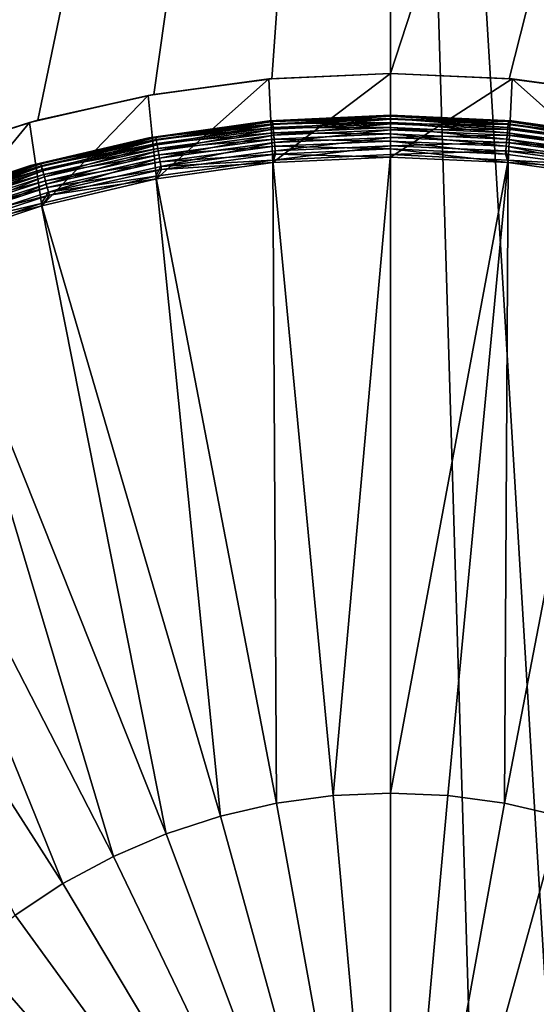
# Model space of a CAD drawing. Header units: metres. Extents: x -105 to 105, y -72 to 59.
# Tile 193 of 256: x -0.89 to 0.35, y -54.83 to -52.47. Entities that reach past the tile are written whole.
import ezdxf

# ---------------------------------------------------------------- set-up
doc = ezdxf.new("R2010")
doc.units = ezdxf.units.M
doc.layers.add('solid_509431_AD150_SW0001', color=7, linetype='CONTINUOUS')

msp = doc.modelspace()

# ---------------------------------------------------------------- linework, layer by layer
at = {"layer": 'solid_509431_AD150_SW0001'}
for points in [[(-0.000685, -69.797455, 16.56283), (0, -48.652618, 16.747358), (-1.289472, -48.652618, 16.71118)], [(-0.640563, -69.797241, 16.553839), (-0.000685, -69.797455, 16.56283), (-1.289472, -48.652618, 16.71118)], [(-1.279932, -69.7966, 16.526905), (-0.640563, -69.797241, 16.553839), (-1.289472, -48.652618, 16.71118)], [(-1.116814, -52.797913, -29.184008), (-1.289472, -48.652618, -29.21118), (0, -48.652618, -29.247358)], [(-0.844623, -52.71167, -29.196396), (-1.116814, -52.797913, -29.184008), (0, -48.652618, -29.247358)], [(-0.566616, -52.649773, -29.205484), (-0.844623, -52.71167, -29.196396), (0, -48.652618, -29.247358)], [(-0.284207, -52.61245, -29.211042), (-0.566616, -52.649773, -29.205484), (0, -48.652618, -29.247358)], [(0, -52.599998, -29.212912), (-0.284207, -52.61245, -29.211042), (0, -48.652618, -29.247358)], [(-0.000685, -69.797455, 16.56283), (0.639199, -69.797241, 16.553877), (0, -48.652618, 16.747358)], [(1.278584, -69.7966, 16.526979), (1.289472, -48.652618, 16.71118), (0, -48.652618, 16.747358)], [(0.639199, -69.797241, 16.553877), (1.278584, -69.7966, 16.526979), (0, -48.652618, 16.747358)], [(0, -52.599998, -29.212912), (0, -48.652618, -29.247358), (1.289472, -48.652618, -29.21118)], [(0.284207, -52.61245, -29.211042), (0, -52.599998, -29.212912), (1.289472, -48.652618, -29.21118)], [(0.566616, -52.649773, -29.205484), (0.284207, -52.61245, -29.211042), (1.289472, -48.652618, -29.21118)], [(-0.291343, -52.613087, -28.484549), (-0.58027, -52.652222, -28.484549), (-0.566616, -52.649773, -29.205484)], [(-0.560431, -52.851933, -28.484549), (-0.58027, -52.652222, -28.484549), (-0.291343, -52.613087, -28.484549)], [(-0.291343, -52.613087, -28.484549), (-0.566616, -52.649773, -29.205484), (-0.284207, -52.61245, -29.211042)], [(-0.28142, -52.813011, -28.484549), (-0.560431, -52.851933, -28.484549), (-0.291343, -52.613087, -28.484549)], [(-0.291343, -52.613087, -28.484549), (-0.284207, -52.61245, -29.211042), (0, -52.599998, -29.212912)], [(0, -52.599998, -28.484549), (-0.291343, -52.613087, -28.484549), (0, -52.599998, -29.212912)], [(-0.28142, -52.813011, -28.484549), (-0.291343, -52.613087, -28.484549), (0, -52.599998, -28.484549)], [(0, -52.799999, -28.484549), (-0.28142, -52.813011, -28.484549), (0, -52.599998, -28.484549)], [(0, -52.599998, -28.484549), (0, -52.599998, -29.212912), (0.284207, -52.61245, -29.211042)], [(0.291343, -52.613087, -28.484549), (0, -52.599998, -28.484549), (0.284207, -52.61245, -29.211042)], [(0, -52.799999, -28.484549), (0, -52.599998, -28.484549), (0.291343, -52.613087, -28.484549)], [(0.28142, -52.813011, -28.484549), (0, -52.799999, -28.484549), (0.291343, -52.613087, -28.484549)], [(0.560431, -52.851933, -28.484549), (0.28142, -52.813011, -28.484549), (0.291343, -52.613087, -28.484549)], [(0.291343, -52.613087, -28.484549), (0.284207, -52.61245, -29.211042), (0.566616, -52.649773, -29.205484)], [(0.291343, -52.613087, -28.484549), (0.566616, -52.649773, -29.205484), (0.58027, -52.652222, -28.484549)], [(0.560431, -52.851933, -28.484549), (0.291343, -52.613087, -28.484549), (0.58027, -52.652222, -28.484549)], [(-0.58027, -52.652222, -28.484549), (-0.864624, -52.717121, -28.484549), (-0.844623, -52.71167, -29.196396)], [(-0.834677, -52.916435, -28.484549), (-0.864624, -52.717121, -28.484549), (-0.58027, -52.652222, -28.484549)], [(-0.58027, -52.652222, -28.484549), (-0.844623, -52.71167, -29.196396), (-0.566616, -52.649773, -29.205484)], [(-0.560431, -52.851933, -28.484549), (-0.834677, -52.916435, -28.484549), (-0.58027, -52.652222, -28.484549)], [(-0.864624, -52.717121, -28.484549), (-1.116814, -52.797913, -29.184008), (-0.844623, -52.71167, -29.196396)], [(-0.290645, -52.713436, -28.990614), (0, -52.700001, -28.584549), (0, -52.700001, -28.990614)], [(-0.282156, -52.714989, -29.012007), (-0.290645, -52.713436, -28.990614), (0, -52.700001, -28.990614)], [(-0.290645, -52.713436, -28.990614), (-0.290645, -52.713436, -28.584549), (0, -52.700001, -28.584549)], [(0, -52.701897, -28.565155), (0, -52.700001, -28.584549), (-0.290645, -52.713436, -28.584549)], [(0, -52.701897, -28.565155), (-0.290645, -52.713436, -28.584549), (-0.282194, -52.714573, -28.565155)], [(0, -52.701897, -28.565155), (-0.282194, -52.714573, -28.565155), (0, -52.707573, -28.546371)], [(-0.282194, -52.714573, -28.565155), (-0.281685, -52.720226, -28.546371), (0, -52.707573, -28.546371)], [(0, -52.702316, -29.012007), (-0.282156, -52.714989, -29.012007), (0, -52.700001, -28.990614)], [(-0.281542, -52.721806, -29.032429), (-0.282156, -52.714989, -29.012007), (0, -52.702316, -29.012007)], [(0, -52.707573, -28.546371), (-0.281685, -52.720226, -28.546371), (0, -52.716808, -28.529057)], [(0, -52.709164, -29.032429), (-0.281542, -52.721806, -29.032429), (0, -52.702316, -29.012007)], [(-0.280551, -52.732826, -29.050913), (-0.281542, -52.721806, -29.032429), (0, -52.709164, -29.032429)], [(0, -52.720226, -29.050913), (-0.280551, -52.732826, -29.050913), (0, -52.709164, -29.032429)], [(0.290645, -52.713436, -28.584549), (0, -52.700001, -28.990614), (0, -52.700001, -28.584549)], [(0.290645, -52.713436, -28.990614), (0, -52.700001, -28.990614), (0.290645, -52.713436, -28.584549)], [(0, -52.702316, -29.012007), (0, -52.700001, -28.990614), (0.290645, -52.713436, -28.990614)], [(0.282194, -52.714573, -28.565155), (0.290645, -52.713436, -28.584549), (0, -52.700001, -28.584549)], [(0.282194, -52.714573, -28.565155), (0, -52.700001, -28.584549), (0, -52.701897, -28.565155)], [(0.281685, -52.720226, -28.546371), (0, -52.701897, -28.565155), (0, -52.707573, -28.546371)], [(0.282194, -52.714573, -28.565155), (0, -52.701897, -28.565155), (0.281685, -52.720226, -28.546371)], [(0.282156, -52.714989, -29.012007), (0, -52.702316, -29.012007), (0.290645, -52.713436, -28.990614)], [(0.282156, -52.714989, -29.012007), (0, -52.709164, -29.032429), (0, -52.702316, -29.012007)], [(0.280857, -52.729424, -28.529057), (0, -52.707573, -28.546371), (0, -52.716808, -28.529057)], [(0.281685, -52.720226, -28.546371), (0, -52.707573, -28.546371), (0.280857, -52.729424, -28.529057)], [(0.281542, -52.721806, -29.032429), (0, -52.720226, -29.050913), (0, -52.709164, -29.032429)], [(0.281542, -52.721806, -29.032429), (0, -52.709164, -29.032429), (0.282156, -52.714989, -29.012007)], [(-0.864624, -52.717121, -28.484549), (-1.141963, -52.807236, -28.484549), (-1.116814, -52.797913, -29.184008)], [(-1.101779, -53.005955, -28.484549), (-1.141963, -52.807236, -28.484549), (-0.864624, -52.717121, -28.484549)], [(-0.834677, -52.916435, -28.484549), (-1.101779, -53.005955, -28.484549), (-0.864624, -52.717121, -28.484549)], [(-0.578811, -52.753635, -28.990614), (-0.578811, -52.753635, -28.584549), (-0.290645, -52.713436, -28.584549)], [(-0.562115, -52.752491, -28.565155), (-0.290645, -52.713436, -28.584549), (-0.578811, -52.753635, -28.584549)], [(-0.290645, -52.713436, -28.990614), (-0.578811, -52.753635, -28.990614), (-0.290645, -52.713436, -28.584549)], [(-0.562041, -52.752899, -29.012007), (-0.578811, -52.753635, -28.990614), (-0.290645, -52.713436, -28.990614)], [(-0.282194, -52.714573, -28.565155), (-0.290645, -52.713436, -28.584549), (-0.562115, -52.752491, -28.565155)], [(-0.282194, -52.714573, -28.565155), (-0.562115, -52.752491, -28.565155), (-0.281685, -52.720226, -28.546371)], [(-0.562115, -52.752491, -28.565155), (-0.561102, -52.758076, -28.546371), (-0.281685, -52.720226, -28.546371)], [(-0.282156, -52.714989, -29.012007), (-0.562041, -52.752899, -29.012007), (-0.290645, -52.713436, -28.990614)], [(-0.560818, -52.759636, -29.032429), (-0.562041, -52.752899, -29.012007), (-0.282156, -52.714989, -29.012007)], [(-0.281685, -52.720226, -28.546371), (-0.561102, -52.758076, -28.546371), (-0.280857, -52.729424, -28.529057)], [(-0.561102, -52.758076, -28.546371), (-0.559453, -52.767162, -28.529057), (-0.280857, -52.729424, -28.529057)], [(-0.281542, -52.721806, -29.032429), (-0.560818, -52.759636, -29.032429), (-0.282156, -52.714989, -29.012007)], [(-0.558843, -52.770523, -29.050913), (-0.560818, -52.759636, -29.032429), (-0.281542, -52.721806, -29.032429)], [(-0.280857, -52.729424, -28.529057), (-0.559453, -52.767162, -28.529057), (-0.279742, -52.74181, -28.51388)], [(-0.280551, -52.732826, -29.050913), (-0.558843, -52.770523, -29.050913), (-0.281542, -52.721806, -29.032429)], [(-0.556207, -52.785049, -29.066597), (-0.558843, -52.770523, -29.050913), (-0.280551, -52.732826, -29.050913)], [(-0.279227, -52.747528, -29.066597), (-0.556207, -52.785049, -29.066597), (-0.280551, -52.732826, -29.050913)], [(-0.281685, -52.720226, -28.546371), (-0.280857, -52.729424, -28.529057), (0, -52.716808, -28.529057)], [(0, -52.716808, -28.529057), (-0.280857, -52.729424, -28.529057), (0, -52.729248, -28.51388)], [(-0.280857, -52.729424, -28.529057), (-0.279742, -52.74181, -28.51388), (0, -52.729248, -28.51388)], [(-0.279227, -52.747528, -29.066597), (-0.280551, -52.732826, -29.050913), (0, -52.720226, -29.050913)], [(0, -52.729248, -28.51388), (-0.279742, -52.74181, -28.51388), (0, -52.744411, -28.501423)], [(0, -52.734989, -29.066597), (-0.279227, -52.747528, -29.066597), (0, -52.720226, -29.050913)], [(-0.277634, -52.765236, -29.078756), (-0.279227, -52.747528, -29.066597), (0, -52.734989, -29.066597)], [(0, -52.752769, -29.078756), (-0.277634, -52.765236, -29.078756), (0, -52.734989, -29.066597)], [(0.279742, -52.74181, -28.51388), (0, -52.716808, -28.529057), (0, -52.729248, -28.51388)], [(0.280857, -52.729424, -28.529057), (0, -52.716808, -28.529057), (0.279742, -52.74181, -28.51388)], [(0.280551, -52.732826, -29.050913), (0, -52.734989, -29.066597), (0, -52.720226, -29.050913)], [(0.280551, -52.732826, -29.050913), (0, -52.720226, -29.050913), (0.281542, -52.721806, -29.032429)], [(0.278383, -52.756912, -28.501423), (0, -52.729248, -28.51388), (0, -52.744411, -28.501423)], [(0.279742, -52.74181, -28.51388), (0, -52.729248, -28.51388), (0.278383, -52.756912, -28.501423)], [(0.279227, -52.747528, -29.066597), (0, -52.734989, -29.066597), (0.280551, -52.732826, -29.050913)], [(0.279227, -52.747528, -29.066597), (0, -52.752769, -29.078756), (0, -52.734989, -29.066597)], [(0.279227, -52.747528, -29.066597), (0.280551, -52.732826, -29.050913), (0.558843, -52.770523, -29.050913)], [(0.280857, -52.729424, -28.529057), (0.279742, -52.74181, -28.51388), (0.557232, -52.7794, -28.51388)], [(0.280551, -52.732826, -29.050913), (0.281542, -52.721806, -29.032429), (0.560818, -52.759636, -29.032429)], [(0.558843, -52.770523, -29.050913), (0.280551, -52.732826, -29.050913), (0.560818, -52.759636, -29.032429)], [(0.281685, -52.720226, -28.546371), (0.280857, -52.729424, -28.529057), (0.559453, -52.767162, -28.529057)], [(0.559453, -52.767162, -28.529057), (0.280857, -52.729424, -28.529057), (0.557232, -52.7794, -28.51388)], [(0.281542, -52.721806, -29.032429), (0.282156, -52.714989, -29.012007), (0.562041, -52.752899, -29.012007)], [(0.560818, -52.759636, -29.032429), (0.281542, -52.721806, -29.032429), (0.562041, -52.752899, -29.012007)], [(0.282194, -52.714573, -28.565155), (0.281685, -52.720226, -28.546371), (0.561102, -52.758076, -28.546371)], [(0.561102, -52.758076, -28.546371), (0.281685, -52.720226, -28.546371), (0.559453, -52.767162, -28.529057)], [(0.562041, -52.752899, -29.012007), (0.282156, -52.714989, -29.012007), (0.290645, -52.713436, -28.990614)], [(0.562115, -52.752491, -28.565155), (0.290645, -52.713436, -28.584549), (0.282194, -52.714573, -28.565155)], [(0.562115, -52.752491, -28.565155), (0.282194, -52.714573, -28.565155), (0.561102, -52.758076, -28.546371)], [(0.290645, -52.713436, -28.990614), (0.290645, -52.713436, -28.584549), (0.578811, -52.753635, -28.584549)], [(0.562115, -52.752491, -28.565155), (0.578811, -52.753635, -28.584549), (0.290645, -52.713436, -28.584549)], [(0.578811, -52.753635, -28.990614), (0.290645, -52.713436, -28.990614), (0.578811, -52.753635, -28.584549)], [(0.562041, -52.752899, -29.012007), (0.290645, -52.713436, -28.990614), (0.578811, -52.753635, -28.990614)], [(-0.862038, -52.820248, -28.990614), (-0.862038, -52.820248, -28.584549), (-0.578811, -52.753635, -28.584549)], [(-0.837511, -52.815346, -28.565155), (-0.578811, -52.753635, -28.584549), (-0.862038, -52.820248, -28.584549)], [(-0.578811, -52.753635, -28.990614), (-0.862038, -52.820248, -28.990614), (-0.578811, -52.753635, -28.584549)], [(-0.8374, -52.81575, -29.012007), (-0.862038, -52.820248, -28.990614), (-0.578811, -52.753635, -28.990614)], [(-0.562115, -52.752491, -28.565155), (-0.578811, -52.753635, -28.584549), (-0.837511, -52.815346, -28.565155)], [(-0.562115, -52.752491, -28.565155), (-0.837511, -52.815346, -28.565155), (-0.561102, -52.758076, -28.546371)], [(-0.837511, -52.815346, -28.565155), (-0.836001, -52.82082, -28.546371), (-0.561102, -52.758076, -28.546371)], [(-0.562041, -52.752899, -29.012007), (-0.8374, -52.81575, -29.012007), (-0.578811, -52.753635, -28.990614)], [(-0.835578, -52.82235, -29.032429), (-0.8374, -52.81575, -29.012007), (-0.562041, -52.752899, -29.012007)], [(-0.561102, -52.758076, -28.546371), (-0.836001, -52.82082, -28.546371), (-0.559453, -52.767162, -28.529057)], [(-0.560818, -52.759636, -29.032429), (-0.835578, -52.82235, -29.032429), (-0.562041, -52.752899, -29.012007)], [(-0.559453, -52.767162, -28.529057), (-0.557232, -52.7794, -28.51388), (-0.279742, -52.74181, -28.51388)], [(-0.279742, -52.74181, -28.51388), (-0.557232, -52.7794, -28.51388), (-0.278383, -52.756912, -28.501423)], [(-0.557232, -52.7794, -28.51388), (-0.554524, -52.794319, -28.501423), (-0.278383, -52.756912, -28.501423)], [(-0.553032, -52.802544, -29.078756), (-0.556207, -52.785049, -29.066597), (-0.279227, -52.747528, -29.066597)], [(-0.278383, -52.756912, -28.501423), (-0.554524, -52.794319, -28.501423), (-0.276832, -52.774147, -28.492168)], [(-0.277634, -52.765236, -29.078756), (-0.553032, -52.802544, -29.078756), (-0.279227, -52.747528, -29.066597)], [(-0.279742, -52.74181, -28.51388), (-0.278383, -52.756912, -28.501423), (0, -52.744411, -28.501423)], [(0, -52.744411, -28.501423), (-0.278383, -52.756912, -28.501423), (0, -52.761715, -28.492168)], [(-0.278383, -52.756912, -28.501423), (-0.276832, -52.774147, -28.492168), (0, -52.761715, -28.492168)], [(-0.275844, -52.785126, -29.086826), (-0.277634, -52.765236, -29.078756), (0, -52.752769, -29.078756)], [(0, -52.772739, -29.086826), (-0.275844, -52.785126, -29.086826), (0, -52.752769, -29.078756)], [(0.276832, -52.774147, -28.492168), (0, -52.744411, -28.501423), (0, -52.761715, -28.492168)], [(0.278383, -52.756912, -28.501423), (0, -52.744411, -28.501423), (0.276832, -52.774147, -28.492168)], [(0.277634, -52.765236, -29.078756), (0, -52.752769, -29.078756), (0.279227, -52.747528, -29.066597)], [(0.277634, -52.765236, -29.078756), (0, -52.772739, -29.086826), (0, -52.752769, -29.078756)], [(0.278383, -52.756912, -28.501423), (0.276832, -52.774147, -28.492168), (0.551435, -52.811344, -28.492168)], [(0.277634, -52.765236, -29.078756), (0.279227, -52.747528, -29.066597), (0.556207, -52.785049, -29.066597)], [(0.279742, -52.74181, -28.51388), (0.278383, -52.756912, -28.501423), (0.554524, -52.794319, -28.501423)], [(0.554524, -52.794319, -28.501423), (0.278383, -52.756912, -28.501423), (0.551435, -52.811344, -28.492168)], [(0.556207, -52.785049, -29.066597), (0.279227, -52.747528, -29.066597), (0.558843, -52.770523, -29.050913)], [(0.557232, -52.7794, -28.51388), (0.279742, -52.74181, -28.51388), (0.554524, -52.794319, -28.501423)], [(-0.836001, -52.82082, -28.546371), (-0.833544, -52.82972, -28.529057), (-0.559453, -52.767162, -28.529057)], [(-0.832636, -52.833012, -29.050913), (-0.835578, -52.82235, -29.032429), (-0.560818, -52.759636, -29.032429)], [(-0.559453, -52.767162, -28.529057), (-0.833544, -52.82972, -28.529057), (-0.557232, -52.7794, -28.51388)], [(-0.833544, -52.82972, -28.529057), (-0.830235, -52.841709, -28.51388), (-0.557232, -52.7794, -28.51388)], [(-0.558843, -52.770523, -29.050913), (-0.832636, -52.833012, -29.050913), (-0.560818, -52.759636, -29.032429)], [(-0.828708, -52.847244, -29.066597), (-0.832636, -52.833012, -29.050913), (-0.558843, -52.770523, -29.050913)], [(-0.557232, -52.7794, -28.51388), (-0.830235, -52.841709, -28.51388), (-0.554524, -52.794319, -28.501423)], [(-0.556207, -52.785049, -29.066597), (-0.828708, -52.847244, -29.066597), (-0.558843, -52.770523, -29.050913)], [(-0.554524, -52.794319, -28.501423), (-0.551435, -52.811344, -28.492168), (-0.276832, -52.774147, -28.492168)], [(-0.549466, -52.822193, -29.086826), (-0.553032, -52.802544, -29.078756), (-0.277634, -52.765236, -29.078756)], [(-0.276832, -52.774147, -28.492168), (-0.551435, -52.811344, -28.492168), (-0.275149, -52.792847, -28.486469)], [(-0.275844, -52.785126, -29.086826), (-0.549466, -52.822193, -29.086826), (-0.277634, -52.765236, -29.078756)], [(0, -52.772739, -29.086826), (0, -52.793846, -29.090424), (-0.281986, -52.806885, -29.090424)], [(0, -52.772739, -29.086826), (-0.281986, -52.806885, -29.090424), (-0.275844, -52.785126, -29.086826)], [(0, -52.761715, -28.492168), (-0.276832, -52.774147, -28.492168), (0, -52.780491, -28.486469)], [(-0.276832, -52.774147, -28.492168), (-0.275149, -52.792847, -28.486469), (0, -52.780491, -28.486469)], [(0, -52.780491, -28.486469), (-0.275149, -52.792847, -28.486469), (0, -52.799999, -28.484549)], [(0.275149, -52.792847, -28.486469), (0, -52.761715, -28.492168), (0, -52.780491, -28.486469)], [(0.276832, -52.774147, -28.492168), (0, -52.761715, -28.492168), (0.275149, -52.792847, -28.486469)], [(0.275844, -52.785126, -29.086826), (0, -52.772739, -29.086826), (0.277634, -52.765236, -29.078756)], [(0.275844, -52.785126, -29.086826), (0, -52.793846, -29.090424), (0, -52.772739, -29.086826)], [(0, -52.780491, -28.486469), (0, -52.799999, -28.484549), (0.28142, -52.813011, -28.484549)], [(0.275149, -52.792847, -28.486469), (0, -52.780491, -28.486469), (0.28142, -52.813011, -28.484549)], [(0.276832, -52.774147, -28.492168), (0.275149, -52.792847, -28.486469), (0.548082, -52.829819, -28.486469)], [(0.275844, -52.785126, -29.086826), (0.277634, -52.765236, -29.078756), (0.553032, -52.802544, -29.078756)], [(0.551435, -52.811344, -28.492168), (0.276832, -52.774147, -28.492168), (0.548082, -52.829819, -28.486469)], [(0.553032, -52.802544, -29.078756), (0.277634, -52.765236, -29.078756), (0.556207, -52.785049, -29.066597)], [(-0.830235, -52.841709, -28.51388), (-0.826201, -52.856327, -28.501423), (-0.554524, -52.794319, -28.501423)], [(-0.823978, -52.864384, -29.078756), (-0.828708, -52.847244, -29.066597), (-0.556207, -52.785049, -29.066597)], [(-0.554524, -52.794319, -28.501423), (-0.826201, -52.856327, -28.501423), (-0.551435, -52.811344, -28.492168)], [(-0.553032, -52.802544, -29.078756), (-0.823978, -52.864384, -29.078756), (-0.556207, -52.785049, -29.066597)], [(-0.818665, -52.883636, -29.086826), (-0.823978, -52.864384, -29.078756), (-0.553032, -52.802544, -29.078756)], [(-0.549466, -52.822193, -29.086826), (-0.818665, -52.883636, -29.086826), (-0.553032, -52.802544, -29.078756)], [(-0.551435, -52.811344, -28.492168), (-0.548082, -52.829819, -28.486469), (-0.275149, -52.792847, -28.486469)], [(-0.275844, -52.785126, -29.086826), (-0.281986, -52.806885, -29.090424), (-0.549466, -52.822193, -29.086826)], [(-0.275149, -52.792847, -28.486469), (-0.548082, -52.829819, -28.486469), (-0.28142, -52.813011, -28.484549)], [(-0.137041, -54.327354, -29.161013), (-0.281986, -52.806885, -29.090424), (0, -52.793846, -29.090424)], [(-0.275149, -52.792847, -28.486469), (-0.28142, -52.813011, -28.484549), (0, -52.799999, -28.484549)], [(0, -54.321198, -29.161013), (-0.137041, -54.327354, -29.161013), (0, -52.793846, -29.090424)], [(0.275844, -52.785126, -29.086826), (0.281986, -52.806885, -29.090424), (0, -52.793846, -29.090424)], [(0.281986, -52.806885, -29.090424), (0, -54.321198, -29.161013), (0, -52.793846, -29.090424)], [(0.548082, -52.829819, -28.486469), (0.275149, -52.792847, -28.486469), (0.28142, -52.813011, -28.484549)], [(0.549466, -52.822193, -29.086826), (0.281986, -52.806885, -29.090424), (0.275844, -52.785126, -29.086826)], [(0.549466, -52.822193, -29.086826), (0.275844, -52.785126, -29.086826), (0.553032, -52.802544, -29.078756)], [(-1.137911, -52.912712, -28.990614), (-1.137911, -52.912712, -28.584549), (-0.862038, -52.820248, -28.584549)], [(-1.106164, -52.902637, -28.565155), (-0.862038, -52.820248, -28.584549), (-1.137911, -52.912712, -28.584549)], [(-0.862038, -52.820248, -28.990614), (-1.137911, -52.912712, -28.990614), (-0.862038, -52.820248, -28.584549)], [(-1.106017, -52.903027, -29.012007), (-1.137911, -52.912712, -28.990614), (-0.862038, -52.820248, -28.990614)], [(-0.837511, -52.815346, -28.565155), (-0.862038, -52.820248, -28.584549), (-1.106164, -52.902637, -28.565155)], [(-0.837511, -52.815346, -28.565155), (-1.106164, -52.902637, -28.565155), (-0.836001, -52.82082, -28.546371)], [(-1.106164, -52.902637, -28.565155), (-1.104169, -52.907951, -28.546371), (-0.836001, -52.82082, -28.546371)], [(-0.8374, -52.81575, -29.012007), (-1.106017, -52.903027, -29.012007), (-0.862038, -52.820248, -28.990614)], [(-1.103611, -52.909439, -29.032429), (-1.106017, -52.903027, -29.012007), (-0.8374, -52.81575, -29.012007)], [(-0.836001, -52.82082, -28.546371), (-1.104169, -52.907951, -28.546371), (-0.833544, -52.82972, -28.529057)], [(-1.104169, -52.907951, -28.546371), (-1.100924, -52.916599, -28.529057), (-0.833544, -52.82972, -28.529057)], [(-0.835578, -52.82235, -29.032429), (-1.103611, -52.909439, -29.032429), (-0.8374, -52.81575, -29.012007)], [(-1.099724, -52.919796, -29.050913), (-1.103611, -52.909439, -29.032429), (-0.835578, -52.82235, -29.032429)], [(-0.833544, -52.82972, -28.529057), (-1.100924, -52.916599, -28.529057), (-0.830235, -52.841709, -28.51388)], [(-0.832636, -52.833012, -29.050913), (-1.099724, -52.919796, -29.050913), (-0.835578, -52.82235, -29.032429)], [(-0.826201, -52.856327, -28.501423), (-0.821598, -52.873005, -28.492168), (-0.551435, -52.811344, -28.492168)], [(-0.551435, -52.811344, -28.492168), (-0.821598, -52.873005, -28.492168), (-0.548082, -52.829819, -28.486469)], [(-0.821598, -52.873005, -28.492168), (-0.816603, -52.891106, -28.486469), (-0.548082, -52.829819, -28.486469)], [(-0.549466, -52.822193, -29.086826), (-0.561567, -52.845882, -29.090424), (-0.818665, -52.883636, -29.086826)], [(-0.548082, -52.829819, -28.486469), (-0.816603, -52.891106, -28.486469), (-0.560431, -52.851933, -28.484549)], [(-0.272978, -54.345768, -29.161013), (-0.561567, -52.845882, -29.090424), (-0.281986, -52.806885, -29.090424)], [(-0.549466, -52.822193, -29.086826), (-0.281986, -52.806885, -29.090424), (-0.561567, -52.845882, -29.090424)], [(-0.548082, -52.829819, -28.486469), (-0.560431, -52.851933, -28.484549), (-0.28142, -52.813011, -28.484549)], [(-0.137041, -54.327354, -29.161013), (-0.272978, -54.345768, -29.161013), (-0.281986, -52.806885, -29.090424)], [(0.137041, -54.327354, -29.161013), (0, -54.321198, -29.161013), (0.281986, -52.806885, -29.090424)], [(0.272978, -54.345768, -29.161013), (0.137041, -54.327354, -29.161013), (0.281986, -52.806885, -29.090424)], [(0.272978, -54.345768, -29.161013), (0.281986, -52.806885, -29.090424), (0.561567, -52.845882, -29.090424)], [(0.548082, -52.829819, -28.486469), (0.28142, -52.813011, -28.484549), (0.560431, -52.851933, -28.484549)], [(0.549466, -52.822193, -29.086826), (0.561567, -52.845882, -29.090424), (0.281986, -52.806885, -29.090424)], [(-1.100924, -52.916599, -28.529057), (-1.096554, -52.928242, -28.51388), (-0.830235, -52.841709, -28.51388)], [(-1.094537, -52.933617, -29.066597), (-1.099724, -52.919796, -29.050913), (-0.832636, -52.833012, -29.050913)], [(-0.830235, -52.841709, -28.51388), (-1.096554, -52.928242, -28.51388), (-0.826201, -52.856327, -28.501423)], [(-0.828708, -52.847244, -29.066597), (-1.094537, -52.933617, -29.066597), (-0.832636, -52.833012, -29.050913)], [(-1.088289, -52.950264, -29.078756), (-1.094537, -52.933617, -29.066597), (-0.828708, -52.847244, -29.066597)], [(-0.823978, -52.864384, -29.078756), (-1.088289, -52.950264, -29.078756), (-0.828708, -52.847244, -29.066597)], [(-0.406718, -54.376293, -29.161013), (-0.836356, -52.910511, -29.090424), (-0.561567, -52.845882, -29.090424)], [(-0.818665, -52.883636, -29.086826), (-0.561567, -52.845882, -29.090424), (-0.836356, -52.910511, -29.090424)], [(-0.816603, -52.891106, -28.486469), (-0.834677, -52.916435, -28.484549), (-0.560431, -52.851933, -28.484549)], [(-0.272978, -54.345768, -29.161013), (-0.406718, -54.376293, -29.161013), (-0.561567, -52.845882, -29.090424)], [(0.406718, -54.376293, -29.161013), (0.272978, -54.345768, -29.161013), (0.561567, -52.845882, -29.090424)], [(-1.096554, -52.928242, -28.51388), (-1.091226, -52.94244, -28.501423), (-0.826201, -52.856327, -28.501423)], [(-0.826201, -52.856327, -28.501423), (-1.091226, -52.94244, -28.501423), (-0.821598, -52.873005, -28.492168)], [(-1.091226, -52.94244, -28.501423), (-1.085146, -52.958637, -28.492168), (-0.821598, -52.873005, -28.492168)], [(-1.081272, -52.96896, -29.086826), (-1.088289, -52.950264, -29.078756), (-0.823978, -52.864384, -29.078756)], [(-0.821598, -52.873005, -28.492168), (-1.085146, -52.958637, -28.492168), (-0.816603, -52.891106, -28.486469)], [(-0.818665, -52.883636, -29.086826), (-1.081272, -52.96896, -29.086826), (-0.823978, -52.864384, -29.078756)], [(-1.085146, -52.958637, -28.492168), (-1.078548, -52.976219, -28.486469), (-0.816603, -52.891106, -28.486469)], [(-0.818665, -52.883636, -29.086826), (-0.836356, -52.910511, -29.090424), (-1.081272, -52.96896, -29.086826)], [(-0.816603, -52.891106, -28.486469), (-1.078548, -52.976219, -28.486469), (-0.834677, -52.916435, -28.484549)], [(-0.537182, -54.418682, -29.161013), (-1.10401, -53.000221, -29.090424), (-0.836356, -52.910511, -29.090424)], [(-1.081272, -52.96896, -29.086826), (-0.836356, -52.910511, -29.090424), (-1.10401, -53.000221, -29.090424)], [(-1.078548, -52.976219, -28.486469), (-1.101779, -53.005955, -28.484549), (-0.834677, -52.916435, -28.484549)], [(-0.406718, -54.376293, -29.161013), (-0.537182, -54.418682, -29.161013), (-0.836356, -52.910511, -29.090424)], [(-0.663322, -54.472599, -29.161013), (-1.362245, -53.114243, -29.090424), (-1.10401, -53.000221, -29.090424)], [(-0.537182, -54.418682, -29.161013), (-0.663322, -54.472599, -29.161013), (-1.10401, -53.000221, -29.090424)], [(-0.784121, -54.537601, -29.161013), (-1.608858, -53.251606, -29.090424), (-1.362245, -53.114243, -29.090424)], [(-0.663322, -54.472599, -29.161013), (-0.784121, -54.537601, -29.161013), (-1.362245, -53.114243, -29.090424)], [(-0.784121, -54.537601, -29.161013), (-0.898607, -54.613174, -29.161013), (-1.608858, -53.251606, -29.090424)], [(0, -55.849998, -29.184549), (-0.272978, -54.345768, -29.161013), (-0.137041, -54.327354, -29.161013)], [(0, -55.849998, -29.184549), (-0.137041, -54.327354, -29.161013), (0, -54.321198, -29.161013)], [(0.137041, -54.327354, -29.161013), (0, -55.849998, -29.184549), (0, -54.321198, -29.161013)], [(0.272978, -54.345768, -29.161013), (0, -55.849998, -29.184549), (0.137041, -54.327354, -29.161013)], [(0, -55.849998, -29.184549), (-0.406718, -54.376293, -29.161013), (-0.272978, -54.345768, -29.161013)], [(0.406718, -54.376293, -29.161013), (0, -55.849998, -29.184549), (0.272978, -54.345768, -29.161013)], [(0, -55.849998, -29.184549), (-0.537182, -54.418682, -29.161013), (-0.406718, -54.376293, -29.161013)], [(0.537182, -54.418682, -29.161013), (0, -55.849998, -29.184549), (0.406718, -54.376293, -29.161013)], [(0, -55.849998, -29.184549), (-0.663322, -54.472599, -29.161013), (-0.537182, -54.418682, -29.161013)], [(0.663322, -54.472599, -29.161013), (0, -55.849998, -29.184549), (0.537182, -54.418682, -29.161013)], [(0, -55.849998, -29.184549), (-0.784121, -54.537601, -29.161013), (-0.663322, -54.472599, -29.161013)], [(0.784121, -54.537601, -29.161013), (0, -55.849998, -29.184549), (0.663322, -54.472599, -29.161013)], [(0, -55.849998, -29.184549), (-0.898607, -54.613174, -29.161013), (-0.784121, -54.537601, -29.161013)], [(0.898607, -54.613174, -29.161013), (0, -55.849998, -29.184549), (0.784121, -54.537601, -29.161013)], [(0, -55.849998, -29.184549), (-1.005858, -54.698704, -29.161013), (-0.898607, -54.613174, -29.161013)], [(1.005858, -54.698704, -29.161013), (0, -55.849998, -29.184549), (0.898607, -54.613174, -29.161013)], [(0, -55.849998, -29.184549), (-1.10501, -54.793503, -29.161013), (-1.005858, -54.698704, -29.161013)], [(1.10501, -54.793503, -29.161013), (0, -55.849998, -29.184549), (1.005858, -54.698704, -29.161013)], [(0, -55.849998, -29.184549), (-1.195265, -54.896809, -29.161013), (-1.10501, -54.793503, -29.161013)], [(1.195265, -54.896809, -29.161013), (0, -55.849998, -29.184549), (1.10501, -54.793503, -29.161013)]]:
    msp.add_3dface(points, dxfattribs=at)

doc.saveas('drawing.dxf')
